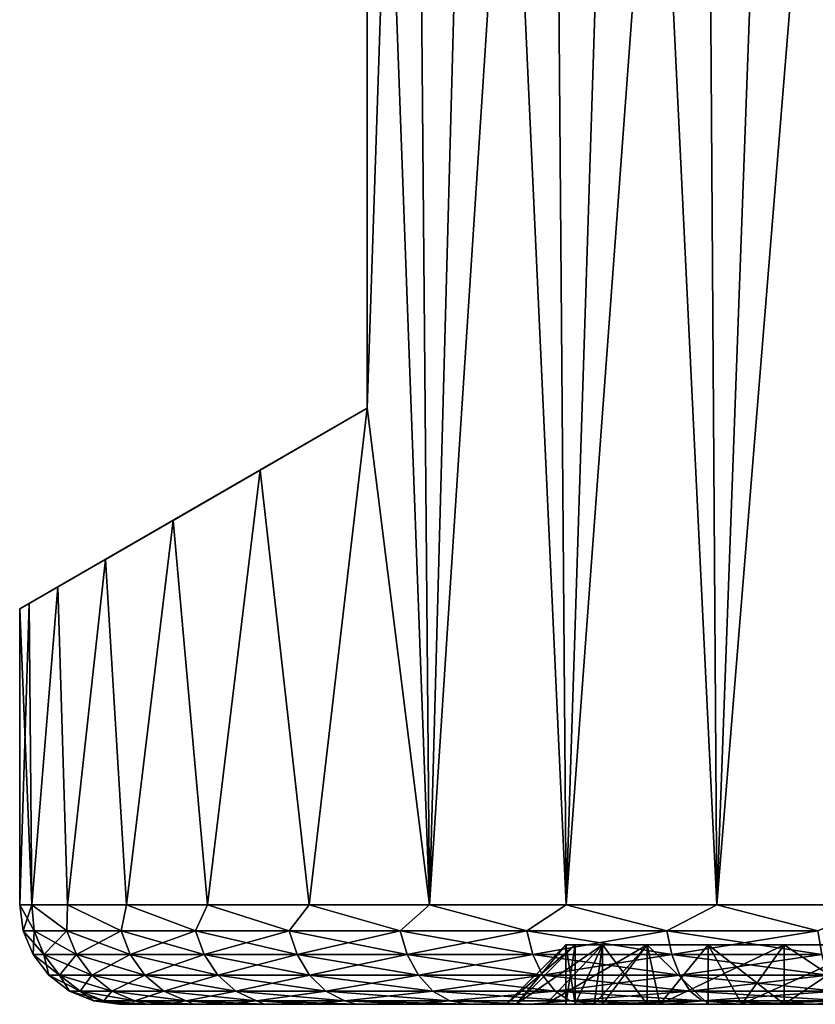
# Model space of a CAD drawing. Header units: metres. Extents: x -109 to 109, y -108 to 40.
# Tile 100 of 230: x -89.5 to -81.49, y 9.5 to 19.41. Entities that reach past the tile are written whole.
import ezdxf

# ---------------------------------------------------------------- set-up
doc = ezdxf.new("R2010")
doc.units = ezdxf.units.M
doc.layers.add('solid_K_24_42_17_000C74_XXXX', color=7, linetype='CONTINUOUS')

msp = doc.modelspace()

# ---------------------------------------------------------------- linework, layer by layer
at = {"layer": 'solid_K_24_42_17_000C74_XXXX'}
for points in [[(-85.537201, 29.299999, -9.344996), (-86, 15.5, -8.87412), (-86, 27.5, -8.87412)], [(-85.537201, 29.299999, -9.344996), (-85.373177, 10.5, -9.500877), (-86, 15.5, -8.87412)], [(-85.537201, 29.299999, 9.344996), (-86, 27.5, 8.87412), (-85.373177, 10.5, 9.500877)], [(-85.537201, 29.299999, -9.344996), (-84.862648, 29.299999, -9.95319), (-85.373177, 10.5, -9.500877)], [(-84.862648, 29.299999, 9.95319), (-85.537201, 29.299999, 9.344996), (-85.373177, 10.5, 9.500877)], [(-84.14727, 29.299999, -10.512808), (-83.996834, 10.5, -10.620615), (-85.373177, 10.5, -9.500877)], [(-84.862648, 29.299999, -9.95319), (-84.14727, 29.299999, -10.512808), (-85.373177, 10.5, -9.500877)], [(-84.862648, 29.299999, 9.95319), (-85.373177, 10.5, 9.500877), (-83.996834, 10.5, 10.620615)], [(-84.14727, 29.299999, 10.512808), (-84.862648, 29.299999, 9.95319), (-83.996834, 10.5, 10.620615)], [(-84.14727, 29.299999, -10.512808), (-83.394577, 29.299999, -11.021105), (-83.996834, 10.5, -10.620615)], [(-83.394577, 29.299999, 11.021105), (-84.14727, 29.299999, 10.512808), (-83.996834, 10.5, 10.620615)], [(-82.608261, 29.299999, -11.47559), (-82.480835, 10.5, -11.542512), (-83.996834, 10.5, -10.620615)], [(-83.394577, 29.299999, -11.021105), (-82.608261, 29.299999, -11.47559), (-83.996834, 10.5, -10.620615)], [(-83.394577, 29.299999, 11.021105), (-83.996834, 10.5, 10.620615), (-82.480835, 10.5, 11.542512)], [(-82.608261, 29.299999, 11.47559), (-83.394577, 29.299999, 11.021105), (-82.480835, 10.5, 11.542512)], [(-82.608261, 29.299999, -11.47559), (-81.792168, 29.299999, -11.874044), (-82.480835, 10.5, -11.542512)], [(-81.792168, 29.299999, 11.874044), (-82.608261, 29.299999, 11.47559), (-82.480835, 10.5, 11.542512)], [(-80.950226, 29.299999, -12.214559), (-80.853432, 10.5, -12.249394), (-82.480835, 10.5, -11.542512)], [(-81.792168, 29.299999, -11.874044), (-80.950226, 29.299999, -12.214559), (-82.480835, 10.5, -11.542512)], [(-81.792168, 29.299999, 11.874044), (-82.480835, 10.5, 11.542512), (-80.853432, 10.5, 12.249394)], [(-80.950226, 29.299999, 12.214559), (-81.792168, 29.299999, 11.874044), (-80.853432, 10.5, 12.249394)], [(-86, 15.5, 8.87412), (-86, 27.5, -8.87412), (-86, 15.5, -8.87412)], [(-86, 27.5, 8.87412), (-86, 27.5, -8.87412), (-86, 15.5, 8.87412)], [(-86, 27.5, 8.87412), (-86, 15.5, 8.87412), (-85.373177, 10.5, 9.500877)], [(-89.5, 13.479274), (-86, 15.5, -8.87412), (-89.404411, 13.534462, -1.573553)], [(-89.404411, 13.534462, 1.573553), (-86, 15.5, -8.87412), (-89.5, 13.479274)], [(-89.404411, 13.534462, -1.573553), (-86, 15.5, -8.87412), (-89.116821, 13.700504, -3.133019)], [(-89.116821, 13.700504, 3.133019), (-86, 15.5, -8.87412), (-89.404411, 13.534462, 1.573553)], [(-89.116821, 13.700504, -3.133019), (-86, 15.5, -8.87412), (-88.634956, 13.978708, -4.662941)], [(-88.634956, 13.978708, 4.662941), (-86, 15.5, -8.87412), (-89.116821, 13.700504, 3.133019)], [(-88.634956, 13.978708, -4.662941), (-86, 15.5, -8.87412), (-87.955902, 14.370758, -6.14514)], [(-87.955902, 14.370758, 6.14514), (-86, 15.5, -8.87412), (-88.634956, 13.978708, 4.662941)], [(-87.955902, 14.370758, -6.14514), (-86, 15.5, -8.87412), (-87.077469, 14.877924, -7.557632)], [(-87.077469, 14.877924, 7.557632), (-86, 15.5, -8.87412), (-87.955902, 14.370758, 6.14514)], [(-86.584236, 10.5, -8.204159), (-87.077469, 14.877924, -7.557632), (-86, 15.5, -8.87412)], [(-86, 15.5, 8.87412), (-86, 15.5, -8.87412), (-87.077469, 14.877924, 7.557632)], [(-86, 15.5, 8.87412), (-87.077469, 14.877924, 7.557632), (-86.584236, 10.5, 8.204159)], [(-85.373177, 10.5, -9.500877), (-86.584236, 10.5, -8.204159), (-86, 15.5, -8.87412)], [(-86, 15.5, 8.87412), (-86.584236, 10.5, 8.204159), (-85.373177, 10.5, 9.500877)], [(-87.607445, 10.5, -6.754608), (-87.955902, 14.370758, -6.14514), (-87.077469, 14.877924, -7.557632)], [(-87.077469, 14.877924, 7.557632), (-87.955902, 14.370758, 6.14514), (-87.607445, 10.5, 6.754608)], [(-86.584236, 10.5, -8.204159), (-87.607445, 10.5, -6.754608), (-87.077469, 14.877924, -7.557632)], [(-87.077469, 14.877924, 7.557632), (-87.607445, 10.5, 6.754608), (-86.584236, 10.5, 8.204159)], [(-88.423744, 10.5, -5.179226), (-88.634956, 13.978708, -4.662941), (-87.955902, 14.370758, -6.14514)], [(-87.955902, 14.370758, 6.14514), (-88.634956, 13.978708, 4.662941), (-88.423744, 10.5, 5.179226)], [(-87.607445, 10.5, -6.754608), (-88.423744, 10.5, -5.179226), (-87.955902, 14.370758, -6.14514)], [(-87.955902, 14.370758, 6.14514), (-88.423744, 10.5, 5.179226), (-87.607445, 10.5, 6.754608)], [(-89.017921, 10.5, -3.507366), (-89.116821, 13.700504, -3.133019), (-88.634956, 13.978708, -4.662941)], [(-88.634956, 13.978708, 4.662941), (-89.116821, 13.700504, 3.133019), (-89.017921, 10.5, 3.507366)], [(-88.423744, 10.5, -5.179226), (-89.017921, 10.5, -3.507366), (-88.634956, 13.978708, -4.662941)], [(-88.634956, 13.978708, 4.662941), (-89.017921, 10.5, 3.507366), (-88.423744, 10.5, 5.179226)], [(-89.378914, 10.5, -1.77017), (-89.404411, 13.534462, -1.573553), (-89.116821, 13.700504, -3.133019)], [(-89.116821, 13.700504, 3.133019), (-89.404411, 13.534462, 1.573553), (-89.378914, 10.5, 1.77017)], [(-89.017921, 10.5, -3.507366), (-89.378914, 10.5, -1.77017), (-89.116821, 13.700504, -3.133019)], [(-89.116821, 13.700504, 3.133019), (-89.378914, 10.5, 1.77017), (-89.017921, 10.5, 3.507366)], [(-89.5, 10.5), (-89.5, 13.479274), (-89.404411, 13.534462, -1.573553)], [(-89.378914, 10.5, -1.77017), (-89.5, 10.5), (-89.404411, 13.534462, -1.573553)], [(-89.404411, 13.534462, 1.573553), (-89.5, 13.479274), (-89.378914, 10.5, 1.77017)], [(-89.378914, 10.5, 1.77017), (-89.5, 13.479274), (-89.5, 10.5)], [(-89.465927, 10.241181), (-89.5, 10.5), (-89.378914, 10.5, -1.77017)], [(-89.355003, 10.241181, 1.692393), (-89.378914, 10.5, 1.77017), (-89.5, 10.5)], [(-89.465927, 10.241181), (-89.355003, 10.241181, 1.692393), (-89.5, 10.5)], [(-89.355003, 10.241181, -1.692393), (-89.465927, 10.241181), (-89.378914, 10.5, -1.77017)], [(-89.024124, 10.241181, -3.355829), (-89.378914, 10.5, -1.77017), (-89.017921, 10.5, -3.507366)], [(-89.024124, 10.241181, -3.355829), (-89.355003, 10.241181, -1.692393), (-89.378914, 10.5, -1.77017)], [(-89.024124, 10.241181, 3.355829), (-89.017921, 10.5, 3.507366), (-89.378914, 10.5, 1.77017)], [(-89.355003, 10.241181, 1.692393), (-89.024124, 10.241181, 3.355829), (-89.378914, 10.5, 1.77017)], [(-88.478951, 10.241181, -4.961845), (-89.024124, 10.241181, -3.355829), (-89.017921, 10.5, -3.507366)], [(-89.024124, 10.241181, 3.355829), (-88.478951, 10.241181, 4.961845), (-89.017921, 10.5, 3.507366)], [(-88.478951, 10.241181, -4.961845), (-89.017921, 10.5, -3.507366), (-88.423744, 10.5, -5.179226)], [(-88.478951, 10.241181, 4.961845), (-88.423744, 10.5, 5.179226), (-89.017921, 10.5, 3.507366)], [(-87.728821, 10.241181, -6.482963), (-88.478951, 10.241181, -4.961845), (-88.423744, 10.5, -5.179226)], [(-88.478951, 10.241181, 4.961845), (-87.728821, 10.241181, 6.482963), (-88.423744, 10.5, 5.179226)], [(-87.728821, 10.241181, -6.482963), (-88.423744, 10.5, -5.179226), (-87.607445, 10.5, -6.754608)], [(-87.728821, 10.241181, 6.482963), (-87.607445, 10.5, 6.754608), (-88.423744, 10.5, 5.179226)], [(-86.78656, 10.241181, -7.893156), (-87.728821, 10.241181, -6.482963), (-87.607445, 10.5, -6.754608)], [(-87.728821, 10.241181, 6.482963), (-86.78656, 10.241181, 7.893156), (-87.607445, 10.5, 6.754608)], [(-86.78656, 10.241181, -7.893156), (-87.607445, 10.5, -6.754608), (-86.584236, 10.5, -8.204159)], [(-86.78656, 10.241181, 7.893156), (-86.584236, 10.5, 8.204159), (-87.607445, 10.5, 6.754608)], [(-85.668297, 10.241181, -9.168294), (-86.78656, 10.241181, -7.893156), (-86.584236, 10.5, -8.204159)], [(-86.78656, 10.241181, 7.893156), (-85.668297, 10.241181, 9.168294), (-86.584236, 10.5, 8.204159)], [(-85.668297, 10.241181, -9.168294), (-86.584236, 10.5, -8.204159), (-85.373177, 10.5, -9.500877)], [(-85.668297, 10.241181, 9.168294), (-85.373177, 10.5, 9.500877), (-86.584236, 10.5, 8.204159)], [(-84.393158, 10.241181, -10.286561), (-85.668297, 10.241181, -9.168294), (-85.373177, 10.5, -9.500877)], [(-85.668297, 10.241181, 9.168294), (-84.393158, 10.241181, 10.286561), (-85.373177, 10.5, 9.500877)], [(-84.393158, 10.241181, -10.286561), (-85.373177, 10.5, -9.500877), (-83.996834, 10.5, -10.620615)], [(-84.393158, 10.241181, 10.286561), (-83.996834, 10.5, 10.620615), (-85.373177, 10.5, 9.500877)], [(-82.982964, 10.241181, -11.228821), (-84.393158, 10.241181, -10.286561), (-83.996834, 10.5, -10.620615)], [(-84.393158, 10.241181, 10.286561), (-82.982964, 10.241181, 11.228821), (-83.996834, 10.5, 10.620615)], [(-82.982964, 10.241181, -11.228821), (-83.996834, 10.5, -10.620615), (-82.480835, 10.5, -11.542512)], [(-82.982964, 10.241181, 11.228821), (-82.480835, 10.5, 11.542512), (-83.996834, 10.5, 10.620615)], [(-81.461845, 10.241181, -11.978953), (-82.982964, 10.241181, -11.228821), (-82.480835, 10.5, -11.542512)], [(-82.982964, 10.241181, 11.228821), (-81.461845, 10.241181, 11.978953), (-82.480835, 10.5, 11.542512)], [(-81.461845, 10.241181, -11.978953), (-82.480835, 10.5, -11.542512), (-80.853432, 10.5, -12.249394)], [(-81.461845, 10.241181, 11.978953), (-80.853432, 10.5, 12.249394), (-82.480835, 10.5, 11.542512)], [(-89.255821, 9.999773, 1.679336), (-89.355003, 10.241181, 1.692393), (-89.465927, 10.241181)], [(-89.365898, 9.999773, 0), (-89.255821, 9.999773, 1.679336), (-89.465927, 10.241181)], [(-89.355003, 10.241181, -1.692393), (-89.365898, 9.999773, 0), (-89.465927, 10.241181)], [(-89.255821, 9.999773, -1.679336), (-89.365898, 9.999773, 0), (-89.355003, 10.241181, -1.692393)], [(-88.927498, 9.999773, 3.329938), (-89.024124, 10.241181, 3.355829), (-89.355003, 10.241181, 1.692393)], [(-89.255821, 9.999773, 1.679336), (-88.927498, 9.999773, 3.329938), (-89.355003, 10.241181, 1.692393)], [(-89.255821, 9.999773, -1.679336), (-89.355003, 10.241181, -1.692393), (-89.024124, 10.241181, -3.355829)], [(-88.927498, 9.999773, -3.329938), (-89.255821, 9.999773, -1.679336), (-89.024124, 10.241181, -3.355829)], [(-88.386536, 9.999773, 4.923564), (-88.478951, 10.241181, 4.961845), (-89.024124, 10.241181, 3.355829)], [(-88.927498, 9.999773, 3.329938), (-88.386536, 9.999773, 4.923564), (-89.024124, 10.241181, 3.355829)], [(-88.927498, 9.999773, -3.329938), (-89.024124, 10.241181, -3.355829), (-88.478951, 10.241181, -4.961845)], [(-88.386536, 9.999773, -4.923564), (-88.927498, 9.999773, -3.329938), (-88.478951, 10.241181, -4.961845)], [(-87.642189, 9.999773, 6.432947), (-87.728821, 10.241181, 6.482963), (-88.478951, 10.241181, 4.961845)], [(-88.386536, 9.999773, 4.923564), (-87.642189, 9.999773, 6.432947), (-88.478951, 10.241181, 4.961845)], [(-88.386536, 9.999773, -4.923564), (-88.478951, 10.241181, -4.961845), (-87.728821, 10.241181, -6.482963)], [(-87.642189, 9.999773, -6.432947), (-88.386536, 9.999773, -4.923564), (-87.728821, 10.241181, -6.482963)], [(-86.707199, 9.999773, 7.83226), (-86.78656, 10.241181, 7.893156), (-87.728821, 10.241181, 6.482963)], [(-87.642189, 9.999773, 6.432947), (-86.707199, 9.999773, 7.83226), (-87.728821, 10.241181, 6.482963)], [(-87.642189, 9.999773, -6.432947), (-87.728821, 10.241181, -6.482963), (-86.78656, 10.241181, -7.893156)], [(-86.707199, 9.999773, -7.83226), (-87.642189, 9.999773, -6.432947), (-86.78656, 10.241181, -7.893156)], [(-85.597565, 9.999773, 9.097561), (-85.668297, 10.241181, 9.168294), (-86.78656, 10.241181, 7.893156)], [(-86.707199, 9.999773, 7.83226), (-85.597565, 9.999773, 9.097561), (-86.78656, 10.241181, 7.893156)], [(-86.707199, 9.999773, -7.83226), (-86.78656, 10.241181, -7.893156), (-85.668297, 10.241181, -9.168294)], [(-85.597565, 9.999773, -9.097561), (-86.707199, 9.999773, -7.83226), (-85.668297, 10.241181, -9.168294)], [(-84.33226, 9.999773, 10.2072), (-84.393158, 10.241181, 10.286561), (-85.668297, 10.241181, 9.168294)], [(-85.597565, 9.999773, 9.097561), (-84.33226, 9.999773, 10.2072), (-85.668297, 10.241181, 9.168294)], [(-85.597565, 9.999773, -9.097561), (-85.668297, 10.241181, -9.168294), (-84.393158, 10.241181, -10.286561)], [(-84.33226, 9.999773, -10.2072), (-85.597565, 9.999773, -9.097561), (-84.393158, 10.241181, -10.286561)], [(-82.932945, 9.999773, 11.142192), (-82.982964, 10.241181, 11.228821), (-84.393158, 10.241181, 10.286561)], [(-84.33226, 9.999773, 10.2072), (-82.932945, 9.999773, 11.142192), (-84.393158, 10.241181, 10.286561)], [(-84.33226, 9.999773, -10.2072), (-84.393158, 10.241181, -10.286561), (-82.982964, 10.241181, -11.228821)], [(-82.932945, 9.999773, -11.142192), (-84.33226, 9.999773, -10.2072), (-82.982964, 10.241181, -11.228821)], [(-81.423561, 9.999773, 11.886537), (-81.461845, 10.241181, 11.978953), (-82.982964, 10.241181, 11.228821)], [(-82.932945, 9.999773, 11.142192), (-81.423561, 9.999773, 11.886537), (-82.982964, 10.241181, 11.228821)], [(-82.932945, 9.999773, -11.142192), (-82.982964, 10.241181, -11.228821), (-81.461845, 10.241181, -11.978953)], [(-81.423561, 9.999773, -11.886537), (-82.932945, 9.999773, -11.142192), (-81.461845, 10.241181, -11.978953)], [(-84, 10.1), (-84.599998, 9.5), (-84.500259, 9.5, -1.267251)], [(-83.907646, 10.1, 1.173377), (-84.500259, 9.5, 1.267251), (-84.599998, 9.5)], [(-83.907646, 10.1, 1.173377), (-84.599998, 9.5), (-84, 10.1)], [(-83.632904, 10.1, -2.317683), (-84.500259, 9.5, -1.267251), (-84.203514, 9.5, -2.503134)], [(-83.907646, 10.1, -1.173377), (-84, 10.1), (-84.500259, 9.5, -1.267251)], [(-83.632904, 10.1, -2.317683), (-83.907646, 10.1, -1.173377), (-84.500259, 9.5, -1.267251)], [(-83.632904, 10.1, 2.317683), (-84.203514, 9.5, 2.503134), (-84.500259, 9.5, 1.267251)], [(-83.907646, 10.1, 1.173377), (-83.632904, 10.1, 2.317683), (-84.500259, 9.5, 1.267251)], [(-83.632904, 10.1, -2.317683), (-84.203514, 9.5, -2.503134), (-83.717171, 9.5, -3.677285)], [(-83.182503, 10.1, 3.405015), (-83.717171, 9.5, 3.677285), (-84.203514, 9.5, 2.503134)], [(-83.632904, 10.1, 2.317683), (-83.182503, 10.1, 3.405015), (-84.203514, 9.5, 2.503134)], [(-84, 9.5), (-84, 10.1), (-83.907646, 10.1, -1.173377)], [(-83.907646, 9.5, 1.173362), (-83.907646, 10.1, 1.173377), (-84, 10.1)], [(-83.907646, 9.5, 1.173362), (-84, 10.1), (-84, 9.5)], [(-83.907646, 9.5, -1.173362), (-84, 9.5), (-83.907646, 10.1, -1.173377)], [(-83.907646, 9.5, -1.173362), (-83.907646, 10.1, -1.173377), (-83.632904, 10.1, -2.317683)], [(-83.632896, 9.5, -2.3177), (-83.907646, 9.5, -1.173362), (-83.632904, 10.1, -2.317683)], [(-83.907646, 9.5, 1.173362), (-83.632904, 10.1, 2.317683), (-83.907646, 10.1, 1.173377)], [(-83.907646, 9.5, 1.173362), (-83.632896, 9.5, 2.3177), (-83.632904, 10.1, 2.317683)], [(-83.182503, 10.1, -3.405015), (-83.717171, 9.5, -3.677285), (-83.053185, 9.5, -4.760862)], [(-83.182503, 10.1, -3.405015), (-83.632904, 10.1, -2.317683), (-83.717171, 9.5, -3.677285)], [(-83.182503, 10.1, 3.405015), (-83.053185, 9.5, 4.760862), (-83.717171, 9.5, 3.677285)], [(-83.632896, 9.5, -2.3177), (-83.632904, 10.1, -2.317683), (-83.182503, 10.1, -3.405015)], [(-83.182503, 9.5, 3.404992), (-83.182503, 10.1, 3.405015), (-83.632904, 10.1, 2.317683)], [(-83.632896, 9.5, 2.3177), (-83.182503, 9.5, 3.404992), (-83.632904, 10.1, 2.317683)], [(-83.182503, 9.5, -3.404992), (-83.632896, 9.5, -2.3177), (-83.182503, 10.1, -3.405015)], [(-82.567566, 10.1, -4.40847), (-83.182503, 10.1, -3.405015), (-83.053185, 9.5, -4.760862)], [(-83.182503, 10.1, 3.405015), (-82.567566, 10.1, 4.40847), (-83.053185, 9.5, 4.760862)], [(-82.567635, 9.5, -4.408378), (-83.182503, 10.1, -3.405015), (-82.567566, 10.1, -4.40847)], [(-82.567635, 9.5, -4.408378), (-83.182503, 9.5, -3.404992), (-83.182503, 10.1, -3.405015)], [(-82.567635, 9.5, 4.408378), (-82.567566, 10.1, 4.40847), (-83.182503, 10.1, 3.405015)], [(-83.182503, 9.5, 3.404992), (-82.567635, 9.5, 4.408378), (-83.182503, 10.1, 3.405015)], [(-82.567566, 10.1, -4.40847), (-83.053185, 9.5, -4.760862), (-82.227539, 9.5, -5.727598)], [(-81.803299, 10.1, 5.303301), (-82.227539, 9.5, 5.727598), (-83.053185, 9.5, 4.760862)], [(-82.567566, 10.1, 4.40847), (-81.803299, 10.1, 5.303301), (-83.053185, 9.5, 4.760862)], [(-81.803429, 9.5, -5.303172), (-82.567635, 9.5, -4.408378), (-82.567566, 10.1, -4.40847)], [(-82.567635, 9.5, 4.408378), (-81.803429, 9.5, 5.303172), (-82.567566, 10.1, 4.40847)], [(-81.803299, 10.1, -5.303301), (-82.567566, 10.1, -4.40847), (-82.227539, 9.5, -5.727598)], [(-81.803429, 9.5, -5.303172), (-82.567566, 10.1, -4.40847), (-81.803299, 10.1, -5.303301)], [(-81.803429, 9.5, 5.303172), (-81.803299, 10.1, 5.303301), (-82.567566, 10.1, 4.40847)], [(-80.90847, 10.1, -6.067569), (-82.227539, 9.5, -5.727598), (-81.260948, 9.5, -6.553117)], [(-80.90847, 10.1, -6.067569), (-81.803299, 10.1, -5.303301), (-82.227539, 9.5, -5.727598)], [(-80.90847, 10.1, 6.067569), (-81.260948, 9.5, 6.553117), (-82.227539, 9.5, 5.727598)], [(-81.803299, 10.1, 5.303301), (-80.90847, 10.1, 6.067569), (-82.227539, 9.5, 5.727598)], [(-81.803429, 9.5, -5.303172), (-81.803299, 10.1, -5.303301), (-80.90847, 10.1, -6.067569)], [(-80.908478, 9.5, -6.06756), (-81.803429, 9.5, -5.303172), (-80.90847, 10.1, -6.067569)], [(-81.803429, 9.5, 5.303172), (-80.908478, 9.5, 6.06756), (-81.803299, 10.1, 5.303301)], [(-80.908478, 9.5, 6.06756), (-80.90847, 10.1, 6.067569), (-81.803299, 10.1, 5.303301)], [(-89.09803, 9.792523, 1.658562), (-89.255821, 9.999773, 1.679336), (-89.365898, 9.999773, 0)], [(-89.206734, 9.792523, 0), (-89.09803, 9.792523, 1.658562), (-89.365898, 9.999773, 0)], [(-89.255821, 9.999773, -1.679336), (-89.206734, 9.792523, 0), (-89.365898, 9.999773, 0)], [(-88.773766, 9.792523, 3.288745), (-88.927498, 9.999773, 3.329938), (-89.255821, 9.999773, 1.679336)], [(-89.09803, 9.792523, 1.658562), (-88.773766, 9.792523, 3.288745), (-89.255821, 9.999773, 1.679336)], [(-89.09803, 9.792523, -1.658562), (-89.206734, 9.792523, 0), (-89.255821, 9.999773, -1.679336)], [(-89.09803, 9.792523, -1.658562), (-89.255821, 9.999773, -1.679336), (-88.927498, 9.999773, -3.329938)], [(-88.773766, 9.792523, -3.288745), (-89.09803, 9.792523, -1.658562), (-88.927498, 9.999773, -3.329938)], [(-88.239494, 9.792523, 4.862658), (-88.386536, 9.999773, 4.923564), (-88.927498, 9.999773, 3.329938)], [(-88.773766, 9.792523, 3.288745), (-88.239494, 9.792523, 4.862658), (-88.927498, 9.999773, 3.329938)], [(-88.773766, 9.792523, -3.288745), (-88.927498, 9.999773, -3.329938), (-88.386536, 9.999773, -4.923564)], [(-88.239494, 9.792523, -4.862658), (-88.773766, 9.792523, -3.288745), (-88.386536, 9.999773, -4.923564)], [(-87.504356, 9.792523, 6.353368), (-87.642189, 9.999773, 6.432947), (-88.386536, 9.999773, 4.923564)], [(-88.239494, 9.792523, 4.862658), (-87.504356, 9.792523, 6.353368), (-88.386536, 9.999773, 4.923564)], [(-88.239494, 9.792523, -4.862658), (-88.386536, 9.999773, -4.923564), (-87.642189, 9.999773, -6.432947)], [(-87.504356, 9.792523, -6.353368), (-88.239494, 9.792523, -4.862658), (-87.642189, 9.999773, -6.432947)], [(-86.580933, 9.792523, 7.735371), (-86.707199, 9.999773, 7.83226), (-87.642189, 9.999773, 6.432947)], [(-87.504356, 9.792523, 6.353368), (-86.580933, 9.792523, 7.735371), (-87.642189, 9.999773, 6.432947)], [(-87.504356, 9.792523, -6.353368), (-87.642189, 9.999773, -6.432947), (-86.707199, 9.999773, -7.83226)], [(-86.580933, 9.792523, -7.735371), (-87.504356, 9.792523, -6.353368), (-86.707199, 9.999773, -7.83226)], [(-85.485016, 9.792523, 8.98502), (-85.597565, 9.999773, 9.097561), (-86.707199, 9.999773, 7.83226)], [(-86.580933, 9.792523, 7.735371), (-85.485016, 9.792523, 8.98502), (-86.707199, 9.999773, 7.83226)], [(-86.580933, 9.792523, -7.735371), (-86.707199, 9.999773, -7.83226), (-85.597565, 9.999773, -9.097561)], [(-85.485016, 9.792523, -8.98502), (-86.580933, 9.792523, -7.735371), (-85.597565, 9.999773, -9.097561)], [(-84.235374, 9.792523, 10.080932), (-84.33226, 9.999773, 10.2072), (-85.597565, 9.999773, 9.097561)], [(-85.485016, 9.792523, 8.98502), (-84.235374, 9.792523, 10.080932), (-85.597565, 9.999773, 9.097561)], [(-85.485016, 9.792523, -8.98502), (-85.597565, 9.999773, -9.097561), (-84.33226, 9.999773, -10.2072)], [(-84.235374, 9.792523, -10.080932), (-85.485016, 9.792523, -8.98502), (-84.33226, 9.999773, -10.2072)], [(-82.853371, 9.792523, 11.004356), (-82.932945, 9.999773, 11.142192), (-84.33226, 9.999773, 10.2072)], [(-84.235374, 9.792523, 10.080932), (-82.853371, 9.792523, 11.004356), (-84.33226, 9.999773, 10.2072)], [(-84.235374, 9.792523, -10.080932), (-84.33226, 9.999773, -10.2072), (-82.932945, 9.999773, -11.142192)], [(-82.853371, 9.792523, -11.004356), (-84.235374, 9.792523, -10.080932), (-82.932945, 9.999773, -11.142192)], [(-81.362656, 9.792523, 11.739493), (-81.423561, 9.999773, 11.886537), (-82.932945, 9.999773, 11.142192)], [(-82.853371, 9.792523, 11.004356), (-81.362656, 9.792523, 11.739493), (-82.932945, 9.999773, 11.142192)], [(-82.853371, 9.792523, -11.004356), (-82.932945, 9.999773, -11.142192), (-81.423561, 9.999773, -11.886537)], [(-81.362656, 9.792523, -11.739493), (-82.853371, 9.792523, -11.004356), (-81.423561, 9.999773, -11.886537)], [(-88.892387, 9.633582, 1.631489), (-89.09803, 9.792523, 1.658562), (-89.206734, 9.792523, 0)], [(-88.999321, 9.633582, 0), (-88.892387, 9.633582, 1.631489), (-89.206734, 9.792523, 0)], [(-89.09803, 9.792523, -1.658562), (-88.999321, 9.633582, 0), (-89.206734, 9.792523, 0)], [(-88.573418, 9.633582, 3.235062), (-88.773766, 9.792523, 3.288745), (-89.09803, 9.792523, 1.658562)], [(-88.892387, 9.633582, 1.631489), (-88.573418, 9.633582, 3.235062), (-89.09803, 9.792523, 1.658562)], [(-88.892387, 9.633582, -1.631489), (-88.999321, 9.633582, 0), (-89.09803, 9.792523, -1.658562)], [(-88.892387, 9.633582, -1.631489), (-89.09803, 9.792523, -1.658562), (-88.773766, 9.792523, -3.288745)], [(-88.573418, 9.633582, -3.235062), (-88.892387, 9.633582, -1.631489), (-88.773766, 9.792523, -3.288745)], [(-88.047867, 9.633582, 4.783283), (-88.239494, 9.792523, 4.862658), (-88.773766, 9.792523, 3.288745)], [(-88.573418, 9.633582, 3.235062), (-88.047867, 9.633582, 4.783283), (-88.773766, 9.792523, 3.288745)], [(-88.573418, 9.633582, -3.235062), (-88.773766, 9.792523, -3.288745), (-88.239494, 9.792523, -4.862658)], [(-88.047867, 9.633582, -4.783283), (-88.573418, 9.633582, -3.235062), (-88.239494, 9.792523, -4.862658)], [(-87.32473, 9.633582, 6.24966), (-87.504356, 9.792523, 6.353368), (-88.239494, 9.792523, 4.862658)], [(-88.047867, 9.633582, 4.783283), (-87.32473, 9.633582, 6.24966), (-88.239494, 9.792523, 4.862658)], [(-88.047867, 9.633582, -4.783283), (-88.239494, 9.792523, -4.862658), (-87.504356, 9.792523, -6.353368)], [(-87.32473, 9.633582, -6.24966), (-88.047867, 9.633582, -4.783283), (-87.504356, 9.792523, -6.353368)], [(-86.416374, 9.633582, 7.609104), (-86.580933, 9.792523, 7.735371), (-87.504356, 9.792523, 6.353368)], [(-87.32473, 9.633582, 6.24966), (-86.416374, 9.633582, 7.609104), (-87.504356, 9.792523, 6.353368)], [(-87.32473, 9.633582, -6.24966), (-87.504356, 9.792523, -6.353368), (-86.580933, 9.792523, -7.735371)], [(-86.416374, 9.633582, -7.609104), (-87.32473, 9.633582, -6.24966), (-86.580933, 9.792523, -7.735371)], [(-85.338356, 9.633582, 8.838354), (-85.485016, 9.792523, 8.98502), (-86.580933, 9.792523, 7.735371)], [(-86.416374, 9.633582, 7.609104), (-85.338356, 9.633582, 8.838354), (-86.580933, 9.792523, 7.735371)], [(-86.416374, 9.633582, -7.609104), (-86.580933, 9.792523, -7.735371), (-85.485016, 9.792523, -8.98502)], [(-85.338356, 9.633582, -8.838354), (-86.416374, 9.633582, -7.609104), (-85.485016, 9.792523, -8.98502)], [(-84.1091, 9.633582, 9.916377), (-84.235374, 9.792523, 10.080932), (-85.485016, 9.792523, 8.98502)], [(-85.338356, 9.633582, 8.838354), (-84.1091, 9.633582, 9.916377), (-85.485016, 9.792523, 8.98502)], [(-85.338356, 9.633582, -8.838354), (-85.485016, 9.792523, -8.98502), (-84.235374, 9.792523, -10.080932)], [(-84.1091, 9.633582, -9.916377), (-85.338356, 9.633582, -8.838354), (-84.235374, 9.792523, -10.080932)], [(-82.749657, 9.633582, 10.824728), (-82.853371, 9.792523, 11.004356), (-84.235374, 9.792523, 10.080932)], [(-84.1091, 9.633582, 9.916377), (-82.749657, 9.633582, 10.824728), (-84.235374, 9.792523, 10.080932)], [(-84.1091, 9.633582, -9.916377), (-84.235374, 9.792523, -10.080932), (-82.853371, 9.792523, -11.004356)], [(-82.749657, 9.633582, -10.824728), (-84.1091, 9.633582, -9.916377), (-82.853371, 9.792523, -11.004356)], [(-81.283279, 9.633582, 11.547866), (-81.362656, 9.792523, 11.739493), (-82.853371, 9.792523, 11.004356)], [(-82.749657, 9.633582, 10.824728), (-81.283279, 9.633582, 11.547866), (-82.853371, 9.792523, 11.004356)], [(-82.749657, 9.633582, -10.824728), (-82.853371, 9.792523, -11.004356), (-81.362656, 9.792523, -11.739493)], [(-81.283279, 9.633582, -11.547866), (-82.749657, 9.633582, -10.824728), (-81.362656, 9.792523, -11.739493)], [(-88.652939, 9.533804, 1.599965), (-88.892387, 9.633582, 1.631489), (-88.999321, 9.633582, 0)], [(-88.757805, 9.533804), (-88.652939, 9.533804, 1.599965), (-88.999321, 9.633582, 0)], [(-88.892387, 9.633582, -1.631489), (-88.757805, 9.533804), (-88.999321, 9.633582, 0)], [(-88.340134, 9.533804, 3.172554), (-88.573418, 9.633582, 3.235062), (-88.892387, 9.633582, 1.631489)], [(-88.652939, 9.533804, 1.599965), (-88.340134, 9.533804, 3.172554), (-88.892387, 9.633582, 1.631489)], [(-88.652939, 9.533804, -1.599965), (-88.757805, 9.533804), (-88.892387, 9.633582, -1.631489)], [(-88.652939, 9.533804, -1.599965), (-88.892387, 9.633582, -1.631489), (-88.573418, 9.633582, -3.235062)], [(-88.340134, 9.533804, -3.172554), (-88.652939, 9.533804, -1.599965), (-88.573418, 9.633582, -3.235062)], [(-87.824738, 9.533804, 4.69086), (-88.047867, 9.633582, 4.783283), (-88.573418, 9.633582, 3.235062)], [(-88.340134, 9.533804, 3.172554), (-87.824738, 9.533804, 4.69086), (-88.573418, 9.633582, 3.235062)], [(-88.340134, 9.533804, -3.172554), (-88.573418, 9.633582, -3.235062), (-88.047867, 9.633582, -4.783283)], [(-87.824738, 9.533804, -4.69086), (-88.340134, 9.533804, -3.172554), (-88.047867, 9.633582, -4.783283)], [(-87.11557, 9.533804, 6.128904), (-87.32473, 9.633582, 6.24966), (-88.047867, 9.633582, 4.783283)], [(-87.824738, 9.533804, 4.69086), (-87.11557, 9.533804, 6.128904), (-88.047867, 9.633582, 4.783283)], [(-87.824738, 9.533804, -4.69086), (-88.047867, 9.633582, -4.783283), (-87.32473, 9.633582, -6.24966)], [(-87.11557, 9.533804, -6.128904), (-87.824738, 9.533804, -4.69086), (-87.32473, 9.633582, -6.24966)], [(-86.22477, 9.533804, 7.46208), (-86.416374, 9.633582, 7.609104), (-87.32473, 9.633582, 6.24966)], [(-87.11557, 9.533804, 6.128904), (-86.22477, 9.533804, 7.46208), (-87.32473, 9.633582, 6.24966)], [(-87.11557, 9.533804, -6.128904), (-87.32473, 9.633582, -6.24966), (-86.416374, 9.633582, -7.609104)], [(-86.22477, 9.533804, -7.46208), (-87.11557, 9.533804, -6.128904), (-86.416374, 9.633582, -7.609104)], [(-85.16758, 9.533804, 8.667579), (-85.338356, 9.633582, 8.838354), (-86.416374, 9.633582, 7.609104)], [(-86.22477, 9.533804, 7.46208), (-85.16758, 9.533804, 8.667579), (-86.416374, 9.633582, 7.609104)], [(-86.22477, 9.533804, -7.46208), (-86.416374, 9.633582, -7.609104), (-85.338356, 9.633582, -8.838354)], [(-85.16758, 9.533804, -8.667579), (-86.22477, 9.533804, -7.46208), (-85.338356, 9.633582, -8.838354)], [(-83.962082, 9.533804, 9.724772), (-84.1091, 9.633582, 9.916377), (-85.338356, 9.633582, 8.838354)], [(-85.16758, 9.533804, 8.667579), (-83.962082, 9.533804, 9.724772), (-85.338356, 9.633582, 8.838354)], [(-85.16758, 9.533804, -8.667579), (-85.338356, 9.633582, -8.838354), (-84.1091, 9.633582, -9.916377)], [(-83.962082, 9.533804, -9.724772), (-85.16758, 9.533804, -8.667579), (-84.1091, 9.633582, -9.916377)], [(-82.628906, 9.533804, 10.615573), (-82.749657, 9.633582, 10.824728), (-84.1091, 9.633582, 9.916377)], [(-83.962082, 9.533804, 9.724772), (-82.628906, 9.533804, 10.615573), (-84.1091, 9.633582, 9.916377)], [(-83.962082, 9.533804, -9.724772), (-84.1091, 9.633582, -9.916377), (-82.749657, 9.633582, -10.824728)], [(-82.628906, 9.533804, -10.615573), (-83.962082, 9.533804, -9.724772), (-82.749657, 9.633582, -10.824728)], [(-81.190857, 9.533804, 11.324738), (-81.283279, 9.633582, 11.547866), (-82.749657, 9.633582, 10.824728)], [(-82.628906, 9.533804, 10.615573), (-81.190857, 9.533804, 11.324738), (-82.749657, 9.633582, 10.824728)], [(-82.628906, 9.533804, -10.615573), (-82.749657, 9.633582, -10.824728), (-81.283279, 9.633582, -11.547866)], [(-81.190857, 9.533804, -11.324738), (-82.628906, 9.533804, -10.615573), (-81.283279, 9.633582, -11.547866)], [(-88.757805, 9.533804), (-88.5, 9.5), (-88.469757, 9.5, 0.851275)], [(-88.652939, 9.533804, -1.599965), (-88.5, 9.5), (-88.757805, 9.533804)], [(-88.757805, 9.533804), (-88.469757, 9.5, 0.851275), (-88.652939, 9.533804, 1.599965)], [(-88.652939, 9.533804, -1.599965), (-88.378738, 9.5, -1.701547), (-88.469757, 9.5, -0.851267)], [(-88.340134, 9.533804, -3.172554), (-88.378738, 9.5, -1.701547), (-88.652939, 9.533804, -1.599965)], [(-88.652939, 9.533804, -1.599965), (-88.469757, 9.5, -0.851267), (-88.5, 9.5)], [(-88.652939, 9.533804, 1.599965), (-88.469757, 9.5, 0.851275), (-88.378738, 9.5, 1.701558)], [(-88.652939, 9.533804, 1.599965), (-88.378738, 9.5, 1.701558), (-88.226982, 9.5, 2.545109)], [(-88.652939, 9.533804, 1.599965), (-88.226982, 9.5, 2.545109), (-88.340134, 9.533804, 3.172554)], [(-88.340134, 9.533804, -3.172554), (-88.22699, 9.5, -2.545096), (-88.378738, 9.5, -1.701547)], [(-88.340134, 9.533804, -3.172554), (-88.015266, 9.5, -3.376158), (-88.22699, 9.5, -2.545096)], [(-87.824738, 9.533804, -4.69086), (-88.015266, 9.5, -3.376158), (-88.340134, 9.533804, -3.172554)], [(-88.340134, 9.533804, 3.172554), (-88.226982, 9.5, 2.545109), (-88.015266, 9.5, 3.37617)], [(-88.340134, 9.533804, 3.172554), (-88.015266, 9.5, 3.37617), (-87.744934, 9.5, 4.189445)], [(-88.340134, 9.533804, 3.172554), (-87.744934, 9.5, 4.189445), (-87.824738, 9.533804, 4.69086)], [(-87.824738, 9.533804, -4.69086), (-87.744934, 9.5, -4.189434), (-88.015266, 9.5, -3.376158)], [(-87.824738, 9.533804, -4.69086), (-87.417435, 9.5, -4.980918), (-87.744934, 9.5, -4.189434)], [(-87.11557, 9.533804, -6.128904), (-87.417435, 9.5, -4.980918), (-87.824738, 9.533804, -4.69086)], [(-87.824738, 9.533804, 4.69086), (-87.744934, 9.5, 4.189445), (-87.417435, 9.5, 4.980928)], [(-87.824738, 9.533804, 4.69086), (-87.417435, 9.5, 4.980928), (-87.034241, 9.5, 5.747158)], [(-87.824738, 9.533804, 4.69086), (-87.034241, 9.5, 5.747158), (-87.11557, 9.533804, 6.128904)], [(-87.11557, 9.533804, -6.128904), (-87.034241, 9.5, -5.747147), (-87.417435, 9.5, -4.980918)], [(-87.11557, 9.533804, -6.128904), (-86.597237, 9.5, -6.484272), (-87.034241, 9.5, -5.747147)], [(-86.22477, 9.533804, -7.46208), (-86.597237, 9.5, -6.484272), (-87.11557, 9.533804, -6.128904)], [(-87.11557, 9.533804, 6.128904), (-87.034241, 9.5, 5.747158), (-86.597229, 9.5, 6.484283)], [(-87.11557, 9.533804, 6.128904), (-86.597229, 9.5, 6.484283), (-86.108704, 9.5, 7.188375)], [(-87.11557, 9.533804, 6.128904), (-86.108704, 9.5, 7.188375), (-86.22477, 9.533804, 7.46208)], [(-86.22477, 9.533804, -7.46208), (-86.108711, 9.5, -7.188364), (-86.597237, 9.5, -6.484272)], [(-86.22477, 9.533804, -7.46208), (-85.571236, 9.5, -7.855735), (-86.108711, 9.5, -7.188364)], [(-85.16758, 9.533804, -8.667579), (-85.571236, 9.5, -7.855735), (-86.22477, 9.533804, -7.46208)], [(-86.22477, 9.533804, 7.46208), (-86.108704, 9.5, 7.188375), (-85.571228, 9.5, 7.855744)], [(-86.22477, 9.533804, 7.46208), (-85.571228, 9.5, 7.855744), (-84.987503, 9.5, 8.483054)], [(-86.22477, 9.533804, 7.46208), (-84.987503, 9.5, 8.483054), (-85.16758, 9.533804, 8.667579)], [(-85.16758, 9.533804, -8.667579), (-84.987511, 9.5, -8.483046), (-85.571236, 9.5, -7.855735)], [(-85.16758, 9.533804, -8.667579), (-84.360474, 9.5, -9.067131), (-84.987511, 9.5, -8.483046)], [(-83.962082, 9.533804, -9.724772), (-84.360474, 9.5, -9.067131), (-85.16758, 9.533804, -8.667579)], [(-85.16758, 9.533804, 8.667579), (-84.987503, 9.5, 8.483054), (-84.360466, 9.5, 9.067139)], [(-85.16758, 9.533804, 8.667579), (-84.360466, 9.5, 9.067139), (-83.962082, 9.533804, 9.724772)], [(-83.962082, 9.533804, -9.724772), (-83.693352, 9.5, -9.604982), (-84.360474, 9.5, -9.067131)], [(-83.962082, 9.533804, 9.724772), (-84.360466, 9.5, 9.067139), (-83.693336, 9.5, 9.60499)], [(-82.628906, 9.533804, -10.615573), (-83.693352, 9.5, -9.604982), (-83.962082, 9.533804, -9.724772)], [(-83.962082, 9.533804, 9.724772), (-83.693336, 9.5, 9.60499), (-82.989563, 9.5, 10.093837)], [(-83.962082, 9.533804, 9.724772), (-82.989563, 9.5, 10.093837), (-82.628906, 9.533804, 10.615573)], [(-82.628906, 9.533804, -10.615573), (-82.989578, 9.5, -10.09383), (-83.693352, 9.5, -9.604982)], [(-82.628906, 9.533804, -10.615573), (-82.252754, 9.5, -10.531183), (-82.989578, 9.5, -10.09383)], [(-82.628906, 9.533804, 10.615573), (-82.989563, 9.5, 10.093837), (-82.252747, 9.5, 10.531189)], [(-81.190857, 9.533804, -11.324738), (-82.252754, 9.5, -10.531183), (-82.628906, 9.533804, -10.615573)], [(-82.628906, 9.533804, 10.615573), (-82.252747, 9.5, 10.531189), (-81.486572, 9.5, 10.914857)], [(-82.628906, 9.533804, 10.615573), (-81.486572, 9.5, 10.914857), (-81.190857, 9.533804, 11.324738)], [(-81.190857, 9.533804, -11.324738), (-81.48658, 9.5, -10.914851), (-82.252754, 9.5, -10.531183)], [(-84.599998, 9.5), (-88.5, 9.5), (-88.469757, 9.5, -0.851267)], [(-84.500259, 9.5, 1.267251), (-88.469757, 9.5, 0.851275), (-88.5, 9.5)], [(-84.500259, 9.5, 1.267251), (-88.5, 9.5), (-84.599998, 9.5)], [(-84.500259, 9.5, -1.267251), (-88.469757, 9.5, -0.851267), (-88.378738, 9.5, -1.701547)], [(-84.500259, 9.5, -1.267251), (-84.599998, 9.5), (-88.469757, 9.5, -0.851267)], [(-84.500259, 9.5, 1.267251), (-88.378738, 9.5, 1.701558), (-88.469757, 9.5, 0.851275)], [(-84.203514, 9.5, -2.503134), (-88.378738, 9.5, -1.701547), (-88.22699, 9.5, -2.545096)], [(-84.203514, 9.5, -2.503134), (-84.500259, 9.5, -1.267251), (-88.378738, 9.5, -1.701547)], [(-84.203514, 9.5, 2.503134), (-88.226982, 9.5, 2.545109), (-88.378738, 9.5, 1.701558)], [(-84.500259, 9.5, 1.267251), (-84.203514, 9.5, 2.503134), (-88.378738, 9.5, 1.701558)], [(-84.203514, 9.5, -2.503134), (-88.22699, 9.5, -2.545096), (-88.015266, 9.5, -3.376158)], [(-83.717171, 9.5, 3.677285), (-88.015266, 9.5, 3.37617), (-88.226982, 9.5, 2.545109)], [(-84.203514, 9.5, 2.503134), (-83.717171, 9.5, 3.677285), (-88.226982, 9.5, 2.545109)], [(-83.717171, 9.5, -3.677285), (-88.015266, 9.5, -3.376158), (-87.744934, 9.5, -4.189434)], [(-83.717171, 9.5, -3.677285), (-84.203514, 9.5, -2.503134), (-88.015266, 9.5, -3.376158)], [(-83.717171, 9.5, 3.677285), (-87.744934, 9.5, 4.189445), (-88.015266, 9.5, 3.37617)], [(-83.053185, 9.5, -4.760862), (-87.744934, 9.5, -4.189434), (-87.417435, 9.5, -4.980918)], [(-83.053185, 9.5, -4.760862), (-83.717171, 9.5, -3.677285), (-87.744934, 9.5, -4.189434)], [(-83.053185, 9.5, 4.760862), (-87.417435, 9.5, 4.980928), (-87.744934, 9.5, 4.189445)], [(-83.717171, 9.5, 3.677285), (-83.053185, 9.5, 4.760862), (-87.744934, 9.5, 4.189445)], [(-82.227539, 9.5, -5.727598), (-87.417435, 9.5, -4.980918), (-87.034241, 9.5, -5.747147)], [(-82.227539, 9.5, -5.727598), (-83.053185, 9.5, -4.760862), (-87.417435, 9.5, -4.980918)], [(-82.227539, 9.5, 5.727598), (-87.034241, 9.5, 5.747158), (-87.417435, 9.5, 4.980928)], [(-83.053185, 9.5, 4.760862), (-82.227539, 9.5, 5.727598), (-87.417435, 9.5, 4.980928)], [(-82.227539, 9.5, -5.727598), (-87.034241, 9.5, -5.747147), (-86.597237, 9.5, -6.484272)], [(-81.260948, 9.5, 6.553117), (-86.597229, 9.5, 6.484283), (-87.034241, 9.5, 5.747158)], [(-82.227539, 9.5, 5.727598), (-81.260948, 9.5, 6.553117), (-87.034241, 9.5, 5.747158)], [(-81.260948, 9.5, -6.553117), (-86.597237, 9.5, -6.484272), (-86.108711, 9.5, -7.188364)], [(-81.260948, 9.5, -6.553117), (-82.227539, 9.5, -5.727598), (-86.597237, 9.5, -6.484272)], [(-81.260948, 9.5, 6.553117), (-86.108704, 9.5, 7.188375), (-86.597229, 9.5, 6.484283)], [(-80.177155, 9.5, -7.217229), (-86.108711, 9.5, -7.188364), (-85.571236, 9.5, -7.855735)], [(-80.177155, 9.5, -7.217229), (-81.260948, 9.5, -6.553117), (-86.108711, 9.5, -7.188364)], [(-79.003151, 9.5, 7.70352), (-85.571228, 9.5, 7.855744), (-86.108704, 9.5, 7.188375)], [(-80.177155, 9.5, 7.217229), (-79.003151, 9.5, 7.70352), (-86.108704, 9.5, 7.188375)], [(-81.260948, 9.5, 6.553117), (-80.177155, 9.5, 7.217229), (-86.108704, 9.5, 7.188375)], [(-77.767365, 9.5, -8.000232), (-85.571236, 9.5, -7.855735), (-84.987511, 9.5, -8.483046)], [(-79.003151, 9.5, -7.70352), (-80.177155, 9.5, -7.217229), (-85.571236, 9.5, -7.855735)], [(-77.767365, 9.5, -8.000232), (-79.003151, 9.5, -7.70352), (-85.571236, 9.5, -7.855735)], [(-68.012489, 9.5, 8.483046), (-84.987503, 9.5, 8.483054), (-85.571228, 9.5, 7.855744)], [(-76.5, 9.5, 8.100005), (-68.012489, 9.5, 8.483046), (-85.571228, 9.5, 7.855744)], [(-77.767365, 9.5, 8.000232), (-76.5, 9.5, 8.100005), (-85.571228, 9.5, 7.855744)], [(-79.003151, 9.5, 7.70352), (-77.767365, 9.5, 8.000232), (-85.571228, 9.5, 7.855744)], [(-84.987511, 9.5, -8.483046), (-68.012497, 9.5, -8.483054), (-67.428772, 9.5, -7.855744)], [(-76.5, 9.5, -8.100005), (-84.987511, 9.5, -8.483046), (-67.428772, 9.5, -7.855744)], [(-84.987511, 9.5, -8.483046), (-84.360474, 9.5, -9.067131), (-68.012497, 9.5, -8.483054)], [(-76.5, 9.5, -8.100005), (-77.767365, 9.5, -8.000232), (-84.987511, 9.5, -8.483046)], [(-68.639526, 9.5, 9.067131), (-84.360466, 9.5, 9.067139), (-84.987503, 9.5, 8.483054)], [(-68.012489, 9.5, 8.483046), (-68.639526, 9.5, 9.067131), (-84.987503, 9.5, 8.483054)], [(-84.360474, 9.5, -9.067131), (-68.639534, 9.5, -9.067139), (-68.012497, 9.5, -8.483054)], [(-84.360474, 9.5, -9.067131), (-83.693352, 9.5, -9.604982), (-68.639534, 9.5, -9.067139)], [(-69.306648, 9.5, 9.604982), (-83.693336, 9.5, 9.60499), (-84.360466, 9.5, 9.067139)], [(-68.639526, 9.5, 9.067131), (-69.306648, 9.5, 9.604982), (-84.360466, 9.5, 9.067139)], [(-69, 9.5), (-84, 9.5), (-83.907646, 9.5, -1.173362)], [(-69.092354, 9.5, 1.173362), (-84, 9.5), (-69, 9.5)], [(-83.907646, 9.5, 1.173362), (-84, 9.5), (-69.092354, 9.5, 1.173362)], [(-69.092354, 9.5, -1.173362), (-83.907646, 9.5, -1.173362), (-83.632896, 9.5, -2.3177)], [(-69, 9.5), (-83.907646, 9.5, -1.173362), (-69.092354, 9.5, -1.173362)], [(-83.907646, 9.5, 1.173362), (-69.092354, 9.5, 1.173362), (-69.367104, 9.5, 2.3177)], [(-83.907646, 9.5, 1.173362), (-69.367104, 9.5, 2.3177), (-83.632896, 9.5, 2.3177)], [(-83.693352, 9.5, -9.604982), (-69.306664, 9.5, -9.60499), (-68.639534, 9.5, -9.067139)], [(-83.693352, 9.5, -9.604982), (-82.989578, 9.5, -10.09383), (-69.306664, 9.5, -9.60499)], [(-70.010422, 9.5, 10.09383), (-82.989563, 9.5, 10.093837), (-83.693336, 9.5, 9.60499)], [(-69.306648, 9.5, 9.604982), (-70.010422, 9.5, 10.09383), (-83.693336, 9.5, 9.60499)], [(-69.367104, 9.5, -2.3177), (-83.632896, 9.5, -2.3177), (-83.182503, 9.5, -3.404992)], [(-69.092354, 9.5, -1.173362), (-83.632896, 9.5, -2.3177), (-69.367104, 9.5, -2.3177)], [(-83.632896, 9.5, 2.3177), (-69.367104, 9.5, 2.3177), (-69.817497, 9.5, 3.404992)], [(-83.632896, 9.5, 2.3177), (-69.817497, 9.5, 3.404992), (-83.182503, 9.5, 3.404992)], [(-69.817497, 9.5, -3.404992), (-83.182503, 9.5, -3.404992), (-82.567635, 9.5, -4.408378)], [(-69.367104, 9.5, -2.3177), (-83.182503, 9.5, -3.404992), (-69.817497, 9.5, -3.404992)], [(-83.182503, 9.5, 3.404992), (-69.817497, 9.5, 3.404992), (-70.432365, 9.5, 4.408378)], [(-83.182503, 9.5, 3.404992), (-70.432365, 9.5, 4.408378), (-82.567635, 9.5, 4.408378)], [(-82.989578, 9.5, -10.09383), (-70.010437, 9.5, -10.093837), (-69.306664, 9.5, -9.60499)], [(-82.989578, 9.5, -10.09383), (-82.252754, 9.5, -10.531183), (-70.010437, 9.5, -10.093837)], [(-70.747246, 9.5, 10.531183), (-82.252747, 9.5, 10.531189), (-82.989563, 9.5, 10.093837)], [(-70.010422, 9.5, 10.09383), (-70.747246, 9.5, 10.531183), (-82.989563, 9.5, 10.093837)], [(-70.432365, 9.5, -4.408378), (-82.567635, 9.5, -4.408378), (-81.803429, 9.5, -5.303172)], [(-69.817497, 9.5, -3.404992), (-82.567635, 9.5, -4.408378), (-70.432365, 9.5, -4.408378)], [(-82.567635, 9.5, 4.408378), (-70.432365, 9.5, 4.408378), (-71.196571, 9.5, 5.303172)], [(-82.567635, 9.5, 4.408378), (-71.196571, 9.5, 5.303172), (-81.803429, 9.5, 5.303172)], [(-82.252754, 9.5, -10.531183), (-70.747253, 9.5, -10.531189), (-70.010437, 9.5, -10.093837)], [(-82.252754, 9.5, -10.531183), (-81.48658, 9.5, -10.914851), (-70.747253, 9.5, -10.531189)], [(-71.51342, 9.5, 10.914851), (-81.486572, 9.5, 10.914857), (-82.252747, 9.5, 10.531189)], [(-70.747246, 9.5, 10.531183), (-71.51342, 9.5, 10.914851), (-82.252747, 9.5, 10.531189)], [(-71.196571, 9.5, -5.303172), (-81.803429, 9.5, -5.303172), (-80.908478, 9.5, -6.06756)], [(-70.432365, 9.5, -4.408378), (-81.803429, 9.5, -5.303172), (-71.196571, 9.5, -5.303172)], [(-81.803429, 9.5, 5.303172), (-71.196571, 9.5, 5.303172), (-72.091522, 9.5, 6.06756)], [(-81.803429, 9.5, 5.303172), (-72.091522, 9.5, 6.06756), (-80.908478, 9.5, 6.06756)]]:
    msp.add_3dface(points, dxfattribs=at)

doc.saveas('drawing.dxf')
